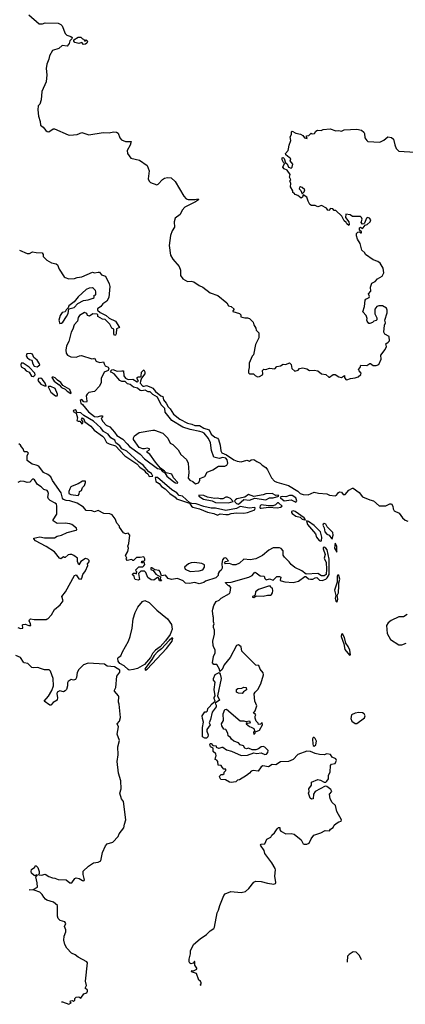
# Model space of a CAD drawing. Extents: x 2528705 to 2678277, y 911730 to 1023331.
# Tile 37 of 241: x 2597615 to 2601846, y 911730 to 922532. Entities that reach past the tile are written whole.
import ezdxf

# ---------------------------------------------------------------- set-up
doc = ezdxf.new("R2010")
doc.units = 0

msp = doc.modelspace()

# ---------------------------------------------------------------- linework, layer by layer
at = {"layer": '0CON20XD'}
for points in [[(2597716, 922586), (2597828, 922488), (2597865, 922487), (2597895, 922497), (2598035, 922492), (2598065, 922480), (2598080, 922465), (2598115, 922380), (2598133, 922363), (2598177, 922347), (2598190, 922335), (2598188, 922322), (2598165, 922300), (2598158, 922272), (2598137, 922243), (2598081, 922249), (2598045, 922216), (2597975, 922192), (2597940, 922135), (2597935, 922100), (2597914, 922045), (2597904, 921995), (2597911, 921925), (2597905, 921850), (2597858, 921745), (2597849, 921651), (2597834, 921606), (2597819, 921585), (2597814, 921544), (2597821, 921475), (2597839, 921415), (2597843, 921375), (2597874, 921354), (2597900, 921315), (2597915, 921304), (2597935, 921300), (2597982, 921335), (2597995, 921336), (2598145, 921267), (2598165, 921264), (2598245, 921273), (2598295, 921294), (2598375, 921267), (2598530, 921295), (2598595, 921290), (2598645, 921301), (2598678, 921298), (2598695, 921286), (2598714, 921234), (2598732, 921215), (2598775, 921197), (2598836, 921196), (2598828, 921155), (2598795, 921095), (2598797, 921063), (2598835, 921011), (2598929, 920989), (2599012, 920932), (2599036, 920875), (2599023, 920785), (2599035, 920761), (2599051, 920745), (2599119, 920721), (2599135, 920729), (2599181, 920779), (2599205, 920793), (2599235, 920800), (2599275, 920795), (2599319, 920755), (2599415, 920595), (2599442, 920565), (2599465, 920559), (2599535, 920558), (2599572, 920565), (2599575, 920555), (2599545, 920535), (2599426, 920475), (2599397, 920443), (2599376, 920394), (2599322, 920355), (2599310, 920315), (2599314, 920255), (2599286, 920214), (2599269, 920165), (2599254, 920055), (2599269, 919949), (2599296, 919905), (2599365, 919825), (2599380, 919785), (2599380, 919725), (2599405, 919689), (2599455, 919659), (2599495, 919663), (2599525, 919657), (2599585, 919615), (2599625, 919598), (2599705, 919535), (2599788, 919505), (2599888, 919425), (2599904, 919394), (2599935, 919384), (2599968, 919355), (2599953, 919337), (2599955, 919330), (2600025, 919310), (2600040, 919295), (2600042, 919272), (2600085, 919260), (2600115, 919262), (2600135, 919252), (2600178, 919215), (2600184, 919184), (2600207, 919147), (2600210, 919125), (2600238, 919095), (2600240, 919065), (2600237, 919043), (2600203, 918967), (2600180, 918855), (2600165, 918840), (2600131, 918765)], [(2598315, 922258), (2598295, 922280), (2598265, 922272), (2598220, 922280), (2598207, 922295), (2598208, 922312), (2598255, 922340), (2598285, 922340), (2598305, 922320), (2598318, 922318), (2598325, 922300), (2598335, 922300), (2598345, 922310), (2598357, 922297), (2598350, 922275), (2598335, 922262), (2598315, 922258)], [(2600131, 918765), (2600133, 918715), (2600124, 918684), (2600126, 918656), (2600137, 918647), (2600180, 918645), (2600197, 918627), (2600225, 918613), (2600245, 918617), (2600278, 918635), (2600282, 918645), (2600278, 918682), (2600293, 918697), (2600315, 918693), (2600355, 918708), (2600415, 918700), (2600435, 918728), (2600477, 918733), (2600505, 918752), (2600535, 918748), (2600575, 918767), (2600595, 918750), (2600600, 918705), (2600635, 918677), (2600670, 918685), (2600684, 918706), (2600723, 918713), (2600765, 918700), (2600794, 918684), (2600845, 918687), (2600885, 918678), (2600925, 918647), (2600975, 918640), (2601005, 918610), (2601015, 918610), (2601055, 918638), (2601075, 918638), (2601115, 918613), (2601145, 918608), (2601177, 918627), (2601180, 918605), (2601194, 918584), (2601205, 918580), (2601245, 918597), (2601296, 918604), (2601330, 918615), (2601359, 918641), (2601362, 918655), (2601340, 918680), (2601334, 918695), (2601352, 918715), (2601358, 918742), (2601423, 918737), (2601455, 918760), (2601465, 918760), (2601495, 918738), (2601525, 918737), (2601555, 918750), (2601582, 918808), (2601578, 918852), (2601626, 918915), (2601638, 918945), (2601634, 918976), (2601658, 918995), (2601672, 919008), (2601670, 919055), (2601622, 919082), (2601612, 919105), (2601619, 919181), (2601627, 919205), (2601623, 919235), (2601647, 919315), (2601648, 919345), (2601638, 919368), (2601595, 919392), (2601555, 919392), (2601532, 919385), (2601510, 919355), (2601513, 919305), (2601532, 919262), (2601532, 919238), (2601525, 919230), (2601500, 919225), (2601485, 919208), (2601455, 919200), (2601445, 919200), (2601428, 919225), (2601422, 919235), (2601428, 919255), (2601416, 919286), (2601380, 919325), (2601397, 919385), (2601407, 919455), (2601414, 919466), (2601448, 919485), (2601452, 919495), (2601443, 919525), (2601467, 919555), (2601464, 919596), (2601480, 919640), (2601515, 919660), (2601540, 919690), (2601593, 919717), (2601611, 919755), (2601604, 919805), (2601569, 919859), (2601545, 919880), (2601495, 919899), (2601408, 919955), (2601400, 919975), (2601370, 920005), (2601351, 920075), (2601321, 920125), (2601311, 920159), (2601312, 920185), (2601325, 920202), (2601343, 920203), (2601355, 920192), (2601366, 920195), (2601366, 920206), (2601344, 920223), (2601345, 920250), (2601356, 920256), (2601375, 920242), (2601385, 920248), (2601404, 920276), (2601428, 920285), (2601462, 920315), (2601466, 920336), (2601452, 920355), (2601435, 920360), (2601420, 920355), (2601399, 920301), (2601389, 920291), (2601375, 920290), (2601362, 920305), (2601371, 920345), (2601365, 920363), (2601355, 920371), (2601265, 920372), (2601242, 920392), (2601195, 920397), (2601190, 920360), (2601225, 920315), (2601231, 920285), (2601225, 920274), (2601205, 920292), (2601198, 920308), (2601174, 920325), (2601148, 920378), (2601085, 920438), (2601065, 920440), (2601050, 920455), (2601025, 920460), (2601005, 920440), (2600995, 920442), (2600980, 920465), (2600925, 920492), (2600885, 920480), (2600855, 920493), (2600815, 920492), (2600800, 920505), (2600779, 920539), (2600766, 920586), (2600725, 920610), (2600717, 920583), (2600705, 920572), (2600665, 920603), (2600638, 920615), (2600625, 920630), (2600610, 920635), (2600610, 920655), (2600587, 920697), (2600590, 920735), (2600580, 920765), (2600588, 920775), (2600576, 920805), (2600583, 920835), (2600550, 920880), (2600517, 920897), (2600502, 920915), (2600520, 920955), (2600508, 920965), (2600494, 920994), (2600494, 921016), (2600505, 921020), (2600515, 921010), (2600532, 920962), (2600549, 920949), (2600564, 920914), (2600595, 920903), (2600603, 920915), (2600612, 920945), (2600583, 920983), (2600590, 921005), (2600535, 921050), (2600532, 921065), (2600560, 921095), (2600566, 921114), (2600570, 921155), (2600588, 921205), (2600582, 921245), (2600597, 921273), (2600598, 921302), (2600605, 921310), (2600645, 921288), (2600695, 921277), (2600720, 921260), (2600740, 921235), (2600770, 921230), (2600760, 921245), (2600762, 921258), (2600787, 921263), (2600813, 921287), (2600825, 921280), (2600850, 921285), (2600865, 921310), (2600881, 921319), (2600923, 921317), (2600945, 921326), (2601023, 921333), (2601085, 921312), (2601115, 921317), (2601145, 921308), (2601175, 921322), (2601315, 921332), (2601365, 921318), (2601389, 921299), (2601397, 921285), (2601403, 921235), (2601422, 921205), (2601436, 921196), (2601565, 921188), (2601610, 921210), (2601655, 921248), (2601695, 921240), (2601715, 921220), (2601732, 921158), (2601745, 921120), (2601775, 921090), (2601955, 921080)], [(2600715, 920620), (2600736, 920644), (2600742, 920665), (2600715, 920692), (2600695, 920698), (2600685, 920690), (2600683, 920675), (2600698, 920658), (2600715, 920620)], [(2597613, 920003), (2597695, 919966), (2597722, 919968), (2597755, 919985), (2597795, 919976), (2597860, 919975), (2597872, 919955), (2597874, 919934), (2597912, 919892), (2597963, 919863), (2598014, 919854), (2598031, 919841), (2598046, 919796), (2598101, 919711), (2598115, 919702), (2598155, 919690), (2598215, 919693), (2598245, 919705), (2598295, 919709), (2598415, 919762), (2598435, 919754), (2598475, 919763), (2598491, 919761), (2598514, 919734), (2598555, 919717), (2598598, 919635), (2598604, 919605), (2598594, 919485), (2598569, 919445), (2598527, 919413), (2598505, 919384), (2598470, 919360), (2598468, 919345), (2598499, 919319), (2598565, 919286), (2598596, 919256), (2598666, 919226), (2598710, 919155), (2598678, 919142), (2598673, 919085), (2598665, 919070), (2598655, 919068), (2598648, 919085), (2598648, 919135), (2598625, 919148), (2598603, 919193), (2598551, 919241), (2598525, 919246), (2598471, 919275), (2598472, 919295), (2598465, 919302), (2598416, 919304), (2598382, 919278), (2598358, 919285), (2598350, 919310), (2598325, 919318), (2598271, 919285), (2598257, 919265), (2598249, 919225), (2598212, 919185), (2598198, 919135), (2598181, 919105), (2598155, 919003), (2598128, 918952), (2598120, 918905), (2598126, 918875), (2598140, 918850), (2598175, 918832), (2598235, 918831), (2598272, 918845), (2598294, 918846)], [(2598055, 919200), (2598075, 919204), (2598089, 919215), (2598128, 919275), (2598145, 919310), (2598152, 919358), (2598212, 919375), (2598252, 919418), (2598315, 919452), (2598365, 919457), (2598420, 919475), (2598430, 919485), (2598432, 919508), (2598450, 919515), (2598450, 919545), (2598445, 919560), (2598425, 919582), (2598415, 919590), (2598377, 919587), (2598345, 919572), (2598255, 919490), (2598213, 919437), (2598155, 919392), (2598148, 919372), (2598125, 919350), (2598113, 919327), (2598081, 919319), (2598060, 919285), (2598044, 919235), (2598055, 919200)], [(2597805, 918724), (2597836, 918744), (2597833, 918755), (2597806, 918796), (2597770, 918825), (2597755, 918862), (2597735, 918871), (2597694, 918866), (2597684, 918845), (2597695, 918827), (2597723, 918803), (2597747, 918795), (2597757, 918757), (2597775, 918730), (2597805, 918724)], [(2598294, 918846), (2598405, 918812), (2598427, 918813), (2598435, 918820), (2598452, 918785), (2598461, 918781), (2598495, 918772), (2598535, 918778), (2598540, 918755), (2598554, 918735), (2598585, 918719), (2598594, 918705), (2598586, 918684), (2598543, 918665), (2598508, 918595), (2598510, 918550), (2598490, 918510), (2598436, 918454), (2598375, 918441), (2598355, 918425), (2598344, 918405), (2598352, 918345), (2598346, 918335), (2598320, 918340), (2598295, 918366), (2598280, 918355), (2598286, 918325), (2598305, 918310), (2598368, 918228), (2598435, 918178), (2598465, 918173), (2598505, 918187), (2598520, 918185), (2598527, 918173), (2598510, 918155), (2598526, 918125), (2598565, 918082), (2598604, 918064), (2598656, 918006), (2598679, 917969), (2598748, 917928), (2598795, 917879), (2598821, 917851), (2598935, 917765), (2598985, 917715), (2599125, 917609), (2599159, 917599), (2599181, 917575), (2599209, 917559), (2599229, 917525), (2599305, 917461), (2599325, 917450), (2599345, 917448), (2599350, 917455), (2599304, 917504), (2599285, 917544), (2599221, 917561), (2599205, 917580), (2599160, 917610), (2599105, 917676), (2599044, 917764), (2599013, 917785), (2599013, 917797), (2599038, 917812), (2599040, 917825), (2599015, 917832), (2598985, 917823), (2598965, 917824), (2598925, 917839), (2598864, 917925), (2598862, 917945), (2598873, 917965), (2598925, 918002), (2599075, 918028), (2599095, 918030), (2599185, 917995), (2599239, 917939), (2599266, 917886), (2599295, 917872), (2599355, 917814), (2599383, 917763), (2599446, 917706), (2599462, 917665), (2599469, 917565), (2599463, 917503), (2599480, 917480), (2599515, 917465), (2599545, 917441), (2599578, 917452), (2599591, 917475), (2599590, 917500), (2599645, 917519), (2599673, 917567), (2599735, 917592), (2599795, 917634), (2599865, 917632), (2599889, 917645), (2599900, 917665), (2599893, 917703), (2599875, 917722), (2599845, 917728), (2599805, 917718), (2599745, 917733), (2599721, 917805), (2599708, 917888), (2599688, 917938), (2599637, 917995), (2599617, 918007), (2599593, 918013), (2599485, 918034), (2599405, 918060), (2599284, 918134), (2599211, 918225), (2599208, 918268), (2599168, 918305), (2599125, 918392), (2599075, 918418), (2599045, 918450), (2599025, 918450), (2598993, 918467), (2598955, 918460), (2598935, 918464), (2598909, 918489), (2598865, 918500), (2598825, 918528), (2598796, 918536), (2598771, 918561), (2598735, 918562), (2598713, 918573), (2598653, 918645), (2598617, 918665), (2598612, 918675), (2598625, 918691), (2598635, 918694), (2598684, 918674), (2598735, 918681), (2598755, 918678), (2598758, 918625), (2598775, 918598), (2598806, 918586), (2598855, 918587), (2598905, 918560), (2598920, 918565), (2598903, 918593), (2598904, 918606), (2598915, 918612), (2598938, 918612), (2598948, 918622), (2598951, 918665), (2598975, 918690), (2598988, 918668), (2598986, 918645), (2598952, 918598), (2598940, 918565), (2598938, 918545), (2598965, 918512), (2598979, 918511), (2599005, 918520), (2599055, 918502), (2599075, 918490), (2599104, 918454), (2599165, 918406), (2599187, 918397), (2599192, 918362), (2599221, 918325), (2599243, 918285), (2599265, 918264), (2599304, 918204), (2599371, 918151), (2599455, 918106), (2599505, 918094), (2599535, 918079), (2599588, 918078), (2599635, 918050), (2599695, 918031), (2599716, 917985), (2599755, 917950), (2599785, 917940), (2599796, 917926), (2599814, 917865), (2599820, 917800), (2599831, 917781), (2599885, 917757), (2599965, 917704), (2600000, 917690), (2600045, 917682), (2600108, 917698), (2600135, 917688), (2600155, 917703), (2600185, 917708), (2600215, 917683), (2600255, 917666), (2600274, 917645), (2600315, 917618), (2600333, 917595), (2600379, 917505), (2600410, 917470), (2600435, 917458), (2600565, 917423), (2600665, 917359), (2600693, 917333), (2600725, 917321), (2600781, 917319), (2600845, 917350), (2600895, 917337), (2600985, 917329), (2601015, 917316), (2601075, 917307), (2601092, 917315), (2601114, 917346), (2601125, 917352), (2601145, 917348), (2601165, 917323), (2601185, 917323), (2601225, 917370), (2601265, 917393), (2601275, 917393), (2601340, 917345), (2601376, 917296), (2601455, 917264), (2601497, 917255), (2601560, 917200), (2601633, 917197), (2601675, 917222), (2601695, 917221), (2601710, 917195), (2601714, 917164), (2601724, 917144), (2601779, 917119), (2601816, 917066), (2601845, 917042), (2601875, 917031)], [(2597763, 918617), (2597775, 918623), (2597784, 918636), (2597782, 918655), (2597719, 918719), (2597652, 918765), (2597631, 918765), (2597626, 918745), (2597632, 918722), (2597665, 918706), (2597685, 918679), (2597720, 918665), (2597745, 918621), (2597763, 918617)], [(2598175, 918432), (2598180, 918435), (2598166, 918476), (2598088, 918518), (2598065, 918551), (2598028, 918578), (2598005, 918603), (2597985, 918611), (2597971, 918609), (2597968, 918605), (2597992, 918565), (2598046, 918526), (2598072, 918495), (2598115, 918479), (2598135, 918458), (2598175, 918432)], [(2597905, 918512), (2597894, 918545), (2597864, 918585), (2597845, 918598), (2597821, 918595), (2597813, 918575), (2597845, 918533), (2597885, 918514), (2597905, 918512)], [(2598025, 918404), (2598031, 918415), (2598029, 918425), (2598004, 918485), (2597955, 918507), (2597931, 918509), (2597928, 918505), (2597956, 918445), (2598007, 918405), (2598025, 918404)], [(2599035, 917522), (2599075, 917524), (2599062, 917552), (2599032, 917572), (2598969, 917645), (2598920, 917680), (2598789, 917799), (2598734, 917825), (2598714, 917855), (2598671, 917891), (2598658, 917918), (2598614, 917944), (2598584, 917985), (2598534, 918014), (2598505, 918055), (2598425, 918128), (2598318, 918188), (2598285, 918220), (2598241, 918221), (2598233, 918245), (2598225, 918251), (2598204, 918246), (2598202, 918235), (2598234, 918214), (2598250, 918165), (2598241, 918135), (2598255, 918126), (2598276, 918126), (2598295, 918098), (2598305, 918102), (2598310, 918115), (2598294, 918144), (2598305, 918163), (2598316, 918156), (2598331, 918121), (2598395, 918074), (2598430, 918030), (2598523, 917963), (2598543, 917945), (2598567, 917895), (2598595, 917878), (2598666, 917856), (2598768, 917748), (2598900, 917660), (2598932, 917622), (2598979, 917589), (2598995, 917566), (2599019, 917549), (2599035, 917522)], [(2597794, 917644), (2597753, 917655), (2597698, 917695), (2597698, 917752), (2597710, 917775), (2597695, 917790), (2597665, 917790), (2597652, 917825), (2597634, 917844), (2597622, 917865), (2597605, 917878)], [(2599601, 911931), (2599600, 911945), (2599607, 911953), (2599607, 911967), (2599600, 911985), (2599580, 911995), (2599556, 912066), (2599500, 912085), (2599505, 912100), (2599522, 912098), (2599560, 912115), (2599560, 912125), (2599538, 912158), (2599538, 912198), (2599532, 912198), (2599518, 912182), (2599494, 912174), (2599481, 912181), (2599474, 912194), (2599474, 912224), (2599490, 912285), (2599490, 912315), (2599523, 912385), (2599595, 912449), (2599665, 912495), (2599705, 912534), (2599745, 912562), (2599754, 912575), (2599781, 912735), (2599797, 912763), (2599809, 912815), (2599856, 912925), (2599868, 912942), (2599933, 912967), (2600045, 912958), (2600092, 912968), (2600129, 913001), (2600182, 913068), (2600205, 913080), (2600265, 913076), (2600335, 913057), (2600405, 913049), (2600422, 913055), (2600426, 913065), (2600414, 913135), (2600422, 913205), (2600419, 913219), (2600382, 913282), (2600305, 913383), (2600296, 913416), (2600257, 913475), (2600265, 913487), (2600305, 913492), (2600327, 913543), (2600370, 913565), (2600380, 913585), (2600410, 913610), (2600440, 913655), (2600455, 913668), (2600468, 913668), (2600468, 913645), (2600481, 913631), (2600535, 913600), (2600595, 913604), (2600626, 913596), (2600705, 913533), (2600725, 913492), (2600736, 913486), (2600765, 913486), (2600792, 913498), (2600814, 913546), (2600843, 913587), (2600919, 913611), (2600965, 913637), (2601015, 913632), (2601025, 913650), (2601055, 913670), (2601066, 913694), (2601088, 913715), (2601115, 913731), (2601142, 913738), (2601146, 913755), (2601096, 913845), (2601081, 913911), (2601042, 913945), (2601020, 913985), (2601014, 914036), (2601038, 914065), (2601030, 914085), (2600985, 914118), (2600965, 914122), (2600856, 914064), (2600840, 914035), (2600836, 913984), (2600815, 913981), (2600803, 913993), (2600783, 914045), (2600790, 914065), (2600787, 914095), (2600818, 914135), (2600818, 914165), (2600885, 914197), (2600915, 914188), (2600955, 914167), (2600975, 914168), (2600985, 914178), (2601003, 914205), (2601003, 914245), (2601020, 914275), (2601025, 914348), (2601035, 914363), (2601075, 914372), (2601085, 914390), (2601090, 914405), (2601083, 914423), (2601045, 914440), (2601025, 914472), (2600985, 914476), (2600954, 914466), (2600905, 914469), (2600855, 914482), (2600804, 914504), (2600765, 914506), (2600665, 914471), (2600615, 914416), (2600565, 914393), (2600475, 914389), (2600425, 914356), (2600385, 914361), (2600345, 914336), (2600283, 914347), (2600265, 914336), (2600231, 914289), (2600175, 914293), (2600155, 914288), (2600136, 914264), (2600105, 914240), (2600025, 914192), (2600005, 914190), (2599985, 914172), (2599935, 914164), (2599915, 914168), (2599872, 914192), (2599820, 914195), (2599808, 914225), (2599810, 914235), (2599825, 914250), (2599845, 914250), (2599858, 914262), (2599860, 914275), (2599877, 914293), (2599878, 914305), (2599875, 914310), (2599855, 914310), (2599835, 914330), (2599825, 914350), (2599792, 914352), (2599790, 914395), (2599778, 914408), (2599760, 914415), (2599765, 914450), (2599770, 914455), (2599767, 914477), (2599738, 914505), (2599738, 914538), (2599710, 914555), (2599700, 914585), (2599705, 914590), (2599715, 914590), (2599735, 914570), (2599770, 914565), (2599772, 914552), (2599795, 914540), (2599805, 914538), (2599835, 914552), (2599845, 914550), (2599885, 914520), (2599938, 914508), (2600045, 914459), (2600114, 914464), (2600185, 914488), (2600215, 914482), (2600263, 914487), (2600305, 914470), (2600322, 914475), (2600337, 914493), (2600340, 914515), (2600305, 914550), (2600287, 914557), (2600265, 914553), (2600236, 914534), (2600205, 914522), (2600165, 914522), (2600125, 914540), (2600105, 914532), (2600085, 914538), (2600070, 914565), (2600035, 914578), (2600015, 914598), (2599965, 914617), (2599937, 914637), (2599926, 914656), (2599902, 914675), (2599898, 914705), (2599878, 914745), (2599855, 914750), (2599832, 914785), (2599830, 914805), (2599852, 914845), (2599848, 914915), (2599867, 914963), (2599885, 914968), (2600035, 914841), (2600075, 914841), (2600095, 914832), (2600135, 914841), (2600142, 914825), (2600136, 914814), (2600119, 914809), (2600105, 914818), (2600098, 914805), (2600135, 914777), (2600155, 914770), (2600182, 914755), (2600190, 914735), (2600190, 914725), (2600180, 914715), (2600185, 914690), (2600200, 914705), (2600202, 914718), (2600245, 914737), (2600278, 914795), (2600275, 914820), (2600257, 914803), (2600235, 914800), (2600232, 914815), (2600210, 914835), (2600198, 914868), (2600198, 914892), (2600207, 914907), (2600198, 914918), (2600180, 914925), (2600199, 914951), (2600217, 915005), (2600196, 915056), (2600187, 915135), (2600197, 915153), (2600229, 915185), (2600261, 915245), (2600290, 915345), (2600286, 915365), (2600252, 915405), (2600238, 915445), (2600205, 915452), (2600051, 915605), (2600043, 915653), (2600015, 915672), (2599993, 915665), (2599924, 915535), (2599859, 915455), (2599835, 915402), (2599812, 915382), (2599808, 915405), (2599778, 915458), (2599745, 915457), (2599731, 915475), (2599741, 915545), (2599760, 915585), (2599759, 915619), (2599746, 915646), (2599737, 915665), (2599734, 915715), (2599751, 915789), (2599752, 915835), (2599740, 915865), (2599740, 915885), (2599750, 915905), (2599742, 915925), (2599743, 915973), (2599737, 915985), (2599730, 916045), (2599733, 916065), (2599744, 916106), (2599772, 916148), (2599802, 916165), (2599824, 916186), (2599915, 916238), (2599925, 916250), (2599932, 916302), (2599915, 916320), (2599905, 916320), (2599872, 916352), (2599872, 916358), (2599935, 916360), (2600130, 916415), (2600166, 916434), (2600195, 916470), (2600210, 916465), (2600255, 916430), (2600296, 916426), (2600305, 916400), (2600318, 916388), (2600355, 916398), (2600395, 916382), (2600435, 916422), (2600465, 916422), (2600480, 916415), (2600474, 916384), (2600484, 916374), (2600523, 916363), (2600615, 916358), (2600675, 916373), (2600745, 916422), (2600755, 916422), (2600785, 916397), (2600805, 916394), (2600830, 916395), (2600855, 916410), (2600875, 916412), (2600904, 916384), (2600935, 916381), (2600975, 916394), (2600990, 916410), (2601009, 916445), (2601011, 916489), (2601011, 916615), (2600988, 916715), (2600975, 916734), (2600956, 916744), (2600945, 916737), (2600943, 916725), (2600967, 916665), (2600956, 916625), (2600976, 916575), (2600981, 916505), (2600979, 916445), (2600955, 916429), (2600925, 916432), (2600885, 916456), (2600758, 916448), (2600712, 916485), (2600635, 916522), (2600594, 916554), (2600573, 916585), (2600520, 916635), (2600507, 916657), (2600507, 916705), (2600485, 916730), (2600465, 916739), (2600395, 916739), (2600347, 916713), (2600280, 916655), (2600205, 916618), (2600144, 916606), (2600075, 916612), (2600025, 916569), (2599985, 916551), (2599955, 916551), (2599915, 916564), (2599872, 916562), (2599862, 916575), (2599872, 916588), (2599907, 916595), (2599875, 916627), (2599855, 916624), (2599841, 916605), (2599834, 916564), (2599836, 916515), (2599826, 916494), (2599802, 916475), (2599794, 916456), (2599792, 916435), (2599779, 916421), (2599765, 916410), (2599655, 916372), (2599635, 916359), (2599585, 916344), (2599535, 916357), (2599474, 916346), (2599435, 916350), (2599408, 916375), (2599345, 916402), (2599282, 916392), (2599245, 916402), (2599215, 916437), (2599171, 916431), (2599156, 916476), (2599145, 916490), (2599098, 916498), (2599065, 916520), (2599053, 916517), (2599055, 916500), (2599080, 916490), (2599107, 916447), (2599158, 916418), (2599157, 916395), (2599170, 916375), (2599150, 916375), (2599137, 916407), (2599125, 916412), (2599085, 916384), (2599056, 916386), (2599022, 916412), (2598998, 916468), (2598985, 916480), (2598965, 916482), (2598945, 916480), (2598920, 916455), (2598928, 916392), (2598915, 916382), (2598882, 916392), (2598873, 916403), (2598870, 916425), (2598850, 916445), (2598865, 916460), (2598885, 916460), (2598898, 916452), (2598900, 916475), (2598892, 916482), (2598890, 916495), (2598922, 916528), (2598965, 916530), (2598975, 916540), (2598987, 916553), (2598985, 916570), (2598975, 916580), (2598965, 916580), (2598955, 916570), (2598950, 916575), (2598955, 916590), (2598975, 916590), (2598987, 916603), (2598987, 916617), (2598975, 916640), (2598935, 916630), (2598898, 916632), (2598865, 916600), (2598855, 916600), (2598845, 916610), (2598795, 916600), (2598782, 916612), (2598790, 916625), (2598774, 916655), (2598802, 916698), (2598808, 916735), (2598800, 916755), (2598812, 916785), (2598822, 916875), (2598805, 916897), (2598775, 916891), (2598755, 916902), (2598710, 916965), (2598710, 916975), (2598679, 917009), (2598661, 917055), (2598629, 917099), (2598605, 917109), (2598538, 917115), (2598475, 917146), (2598435, 917134), (2598405, 917143), (2598345, 917148), (2598314, 917184), (2598247, 917227), (2598165, 917254), (2598125, 917256), (2598095, 917269), (2598085, 917282), (2598070, 917340), (2597976, 917475), (2597957, 917517), (2597922, 917542), (2597875, 917564), (2597824, 917634), (2597794, 917644)], [(2597595, 915863), (2597625, 915851), (2597650, 915855), (2597647, 915893), (2597652, 915898), (2597675, 915899), (2597716, 915884), (2597736, 915884), (2597733, 915905), (2597718, 915935), (2597722, 915948), (2597733, 915957), (2597775, 915950), (2597905, 915950), (2597915, 915960), (2597925, 915960), (2597965, 916002), (2597998, 916062), (2598058, 916112), (2598093, 916155), (2598078, 916205), (2598116, 916254), (2598217, 916433), (2598235, 916442), (2598265, 916398), (2598288, 916395), (2598296, 916405), (2598307, 916445), (2598338, 916485), (2598362, 916545), (2598358, 916562), (2598378, 916585), (2598377, 916597), (2598363, 916613), (2598335, 916622), (2598284, 916586), (2598265, 916550), (2598248, 916588), (2598248, 916625), (2598210, 916655), (2598185, 916666), (2598164, 916666), (2598145, 916660), (2598115, 916630), (2598105, 916632), (2598095, 916640), (2598065, 916618), (2598050, 916625), (2597995, 916692), (2597905, 916753), (2597788, 916815), (2597768, 916835), (2597768, 916842), (2597835, 916858), (2597885, 916848), (2597995, 916846), (2598026, 916864), (2598075, 916877), (2598136, 916904), (2598235, 916932), (2598240, 916935), (2598238, 916955), (2598185, 916993), (2598165, 917001), (2598115, 917007), (2598025, 917006), (2597992, 917025), (2597982, 917035), (2597982, 917045), (2598022, 917108), (2598023, 917195), (2598017, 917215), (2598005, 917229), (2597948, 917258), (2597929, 917275), (2597923, 917295), (2597929, 917335), (2597924, 917355), (2597915, 917366), (2597878, 917378), (2597852, 917405), (2597811, 917431), (2597776, 917485), (2597765, 917491), (2597755, 917490), (2597725, 917459), (2597695, 917454), (2597665, 917464), (2597625, 917468), (2597595, 917453)], [(2598255, 917313), (2598268, 917325), (2598270, 917355), (2598293, 917367), (2598305, 917400), (2598327, 917423), (2598338, 917455), (2598335, 917470), (2598305, 917468), (2598255, 917438), (2598192, 917415), (2598177, 917405), (2598164, 917385), (2598152, 917355), (2598155, 917332), (2598175, 917323), (2598255, 917313)], [(2599785, 917095), (2599815, 917109), (2599875, 917102), (2599905, 917105), (2599935, 917115), (2599995, 917120), (2600075, 917117), (2600115, 917125), (2600194, 917155), (2600198, 917175), (2600191, 917181), (2600135, 917172), (2600035, 917192), (2599995, 917169), (2599875, 917147), (2599763, 917173), (2599714, 917174), (2599635, 917190), (2599550, 917220), (2599503, 917223), (2599482, 917232), (2599402, 917305), (2599365, 917310), (2599340, 917340), (2599285, 917375), (2599125, 917509), (2599102, 917508), (2599110, 917465), (2599145, 917443), (2599170, 917410), (2599212, 917385), (2599263, 917333), (2599321, 917295), (2599337, 917277), (2599478, 917228), (2599498, 917195), (2599513, 917183), (2599587, 917167), (2599675, 917130), (2599745, 917115), (2599785, 917095)], [(2599905, 917233), (2599958, 917245), (2599929, 917279), (2599895, 917294), (2599875, 917294), (2599845, 917276), (2599814, 917274), (2599785, 917281), (2599755, 917278), (2599675, 917293), (2599635, 917311), (2599582, 917315), (2599582, 917305), (2599633, 917273), (2599725, 917252), (2599764, 917234), (2599905, 917233)], [(2600015, 917218), (2600075, 917268), (2600135, 917262), (2600195, 917281), (2600315, 917264), (2600355, 917286), (2600395, 917286), (2600458, 917305), (2600450, 917315), (2600425, 917310), (2600385, 917332), (2600315, 917330), (2600285, 917319), (2600185, 917299), (2600125, 917322), (2600085, 917292), (2599996, 917274), (2599981, 917265), (2599972, 917255), (2599980, 917240), (2599994, 917224), (2600015, 917218)], [(2600645, 917240), (2600654, 917255), (2600646, 917286), (2600605, 917313), (2600575, 917313), (2600535, 917296), (2600495, 917301), (2600472, 917295), (2600477, 917285), (2600515, 917254), (2600595, 917266), (2600645, 917240)], [(2600263, 917173), (2600345, 917185), (2600445, 917175), (2600478, 917182), (2600494, 917195), (2600455, 917232), (2600445, 917232), (2600422, 917208), (2600395, 917200), (2600345, 917199), (2600265, 917209), (2600252, 917198), (2600248, 917185), (2600254, 917174), (2600263, 917173)], [(2600745, 917043), (2600750, 917045), (2600736, 917065), (2600637, 917137), (2600615, 917145), (2600598, 917135), (2600596, 917125), (2600604, 917115), (2600644, 917084), (2600693, 917073), (2600715, 917052), (2600745, 917043)], [(2600915, 916809), (2600925, 916814), (2600931, 916855), (2600914, 916914), (2600845, 916982), (2600785, 917026), (2600760, 917035), (2600774, 916995), (2600860, 916890), (2600873, 916855), (2600899, 916819), (2600915, 916809)], [(2601045, 916838), (2601056, 916875), (2601049, 916905), (2600989, 916969), (2600975, 916997), (2600955, 917004), (2600944, 916996), (2600942, 916985), (2600956, 916956), (2600962, 916912), (2600985, 916886), (2601009, 916875), (2601035, 916841), (2601045, 916838)], [(2601095, 916690), (2601096, 916755), (2601075, 916790), (2601070, 916735), (2601095, 916690)], [(2599485, 916479), (2599585, 916484), (2599625, 916497), (2599643, 916525), (2599641, 916551), (2599615, 916566), (2599534, 916576), (2599495, 916574), (2599468, 916562), (2599424, 916525), (2599432, 916502), (2599485, 916479)], [(2601095, 916142), (2601102, 916155), (2601104, 916176), (2601097, 916215), (2601111, 916245), (2601118, 916322), (2601115, 916355), (2601126, 916395), (2601115, 916435), (2601105, 916441), (2601099, 916422), (2601100, 916360), (2601069, 916275), (2601084, 916215), (2601076, 916185), (2601085, 916152), (2601095, 916142)], [(2600185, 916192), (2600208, 916212), (2600285, 916206), (2600335, 916218), (2600365, 916218), (2600376, 916224), (2600387, 916245), (2600392, 916265), (2600390, 916295), (2600375, 916300), (2600365, 916318), (2600345, 916318), (2600235, 916280), (2600202, 916255), (2600198, 916222), (2600188, 916212), (2600170, 916205), (2600170, 916195), (2600185, 916192)], [(2598817, 915397), (2598805, 915401), (2598762, 915442), (2598715, 915469), (2598695, 915495), (2598691, 915525), (2598695, 915536), (2598725, 915552), (2598741, 915595), (2598807, 915715), (2598826, 915764), (2598848, 915855), (2598861, 915959), (2598881, 916029), (2598912, 916088), (2598962, 916148), (2598989, 916159), (2599037, 916137), (2599121, 916055), (2599237, 915957), (2599282, 915895), (2599286, 915845), (2599267, 915785), (2599215, 915716), (2599157, 915653), (2599106, 915614), (2599071, 915579), (2599050, 915535), (2598985, 915458), (2598908, 915415), (2598865, 915404), (2598817, 915397)], [(2601865, 916007), (2601825, 915982), (2601775, 915982), (2601689, 915941), (2601659, 915915), (2601641, 915885), (2601646, 915796), (2601683, 915733), (2601774, 915674), (2601807, 915673), (2601855, 915693)], [(2598995, 915396), (2599015, 915405), (2599227, 915633), (2599288, 915715), (2599295, 915746), (2599285, 915746), (2599255, 915722), (2599170, 915630), (2599126, 915595), (2599089, 915555), (2599066, 915514), (2598992, 915415), (2598988, 915405), (2598995, 915396)], [(2601235, 915561), (2601245, 915563), (2601239, 915615), (2601220, 915655), (2601192, 915692), (2601180, 915755), (2601155, 915793), (2601145, 915792), (2601142, 915765), (2601171, 915685), (2601184, 915624), (2601235, 915561)], [(2598073, 911756), (2598085, 911758), (2598155, 911730), (2598180, 911745), (2598170, 911755), (2598172, 911768), (2598195, 911770), (2598205, 911760), (2598220, 911775), (2598220, 911795), (2598233, 911807), (2598265, 911810), (2598285, 911798), (2598320, 911845), (2598350, 911855), (2598358, 911875), (2598360, 911885), (2598332, 911905), (2598348, 911935), (2598337, 911985), (2598357, 912185), (2598350, 912195), (2598303, 912223), (2598255, 912248), (2598224, 912274), (2598182, 912292), (2598133, 912345), (2598111, 912385), (2598100, 912435), (2598104, 912476), (2598122, 912525), (2598122, 912545), (2598108, 912585), (2598120, 912615), (2598110, 912635), (2598058, 912648), (2598035, 912670), (2598029, 912695), (2598030, 912815), (2597985, 912851), (2597914, 912874), (2597898, 912885), (2597878, 912905), (2597862, 912935), (2597835, 912961), (2597775, 912981), (2597720, 912985), (2597762, 912988), (2597809, 913015), (2597806, 913064), (2597792, 913128), (2597810, 913145), (2597795, 913150), (2597785, 913140), (2597773, 913143), (2597745, 913170), (2597740, 913185), (2597745, 913210), (2597780, 913235), (2597785, 913250), (2597795, 913250), (2597812, 913232), (2597828, 913185), (2597828, 913162), (2597820, 913155), (2597825, 913150), (2597855, 913148), (2597895, 913158), (2597933, 913133), (2597975, 913118), (2598000, 913115), (2598035, 913098), (2598125, 913097), (2598165, 913063), (2598185, 913062), (2598221, 913109), (2598233, 913117), (2598269, 913109), (2598305, 913087), (2598320, 913085), (2598326, 913095), (2598312, 913152), (2598311, 913189), (2598368, 913245), (2598425, 913282), (2598475, 913288), (2598506, 913304), (2598524, 913396), (2598555, 913470), (2598575, 913490), (2598635, 913510), (2598695, 913570), (2598705, 913600), (2598758, 913665), (2598764, 913706), (2598780, 913755), (2598752, 913955), (2598732, 913985), (2598712, 914045), (2598728, 914095), (2598723, 914183), (2598697, 914265), (2598684, 914395), (2598694, 914466), (2598692, 914555), (2598708, 914625), (2598686, 914694), (2598698, 914775), (2598684, 914805), (2598710, 914835), (2598719, 914875), (2598706, 915024), (2598700, 915045), (2598702, 915105), (2598700, 915115), (2598656, 915165), (2598654, 915175), (2598671, 915205), (2598679, 915331), (2598713, 915375), (2598712, 915395), (2598655, 915432), (2598575, 915439), (2598545, 915461), (2598365, 915471), (2598315, 915454), (2598265, 915404), (2598245, 915371), (2598239, 915315), (2598226, 915294), (2598205, 915286), (2598178, 915292), (2598148, 915272), (2598138, 915255), (2598138, 915225), (2598127, 915185), (2598115, 915167), (2598095, 915157), (2598055, 915168), (2598027, 915155), (2598021, 915135), (2598031, 915095), (2598024, 915066), (2597981, 915039), (2597955, 915011), (2597945, 915012), (2597882, 915055), (2597929, 915111), (2597967, 915173), (2597986, 915225), (2597982, 915305), (2597953, 915383), (2597939, 915399), (2597885, 915399), (2597844, 915414), (2597815, 915424), (2597765, 915420), (2597746, 915425), (2597705, 915469), (2597665, 915476), (2597655, 915484), (2597625, 915536), (2597573, 915555)], [(2599665, 914650), (2599645, 914650), (2599620, 914665), (2599621, 914765), (2599633, 914825), (2599620, 914865), (2599618, 914895), (2599645, 914940), (2599665, 914940), (2599675, 914950), (2599678, 914975), (2599710, 915005), (2599715, 915020), (2599760, 915055), (2599747, 915085), (2599747, 915095), (2599760, 915115), (2599750, 915185), (2599758, 915265), (2599740, 915285), (2599740, 915305), (2599761, 915349), (2599805, 915370), (2599815, 915350), (2599824, 915305), (2599786, 915115), (2599806, 915065), (2599760, 915035), (2599772, 915012), (2599770, 914995), (2599728, 914935), (2599710, 914855), (2599694, 914816), (2599703, 914795), (2599668, 914745), (2599668, 914725), (2599682, 914685), (2599680, 914665), (2599665, 914650)], [(2600055, 915138), (2600015, 915143), (2599995, 915153), (2599992, 915185), (2600010, 915195), (2600052, 915198), (2600075, 915208), (2600100, 915205), (2600105, 915180), (2600071, 915159), (2600055, 915138)], [(2601315, 914810), (2601399, 914871), (2601407, 914895), (2601395, 914917), (2601376, 914926), (2601335, 914931), (2601295, 914924), (2601256, 914904), (2601247, 914865), (2601258, 914835), (2601295, 914810), (2601315, 914810)], [(2600845, 914562), (2600863, 914575), (2600871, 914615), (2600858, 914645), (2600845, 914658), (2600835, 914658), (2600827, 914643), (2600830, 914585), (2600835, 914570), (2600845, 914562)], [(2601364, 912219), (2601342, 912265), (2601305, 912302), (2601275, 912304), (2601229, 912275), (2601212, 912258), (2601208, 912195), (2601209, 912193)]]:
    msp.add_lwpolyline(points, dxfattribs=at)

doc.saveas('drawing.dxf')
